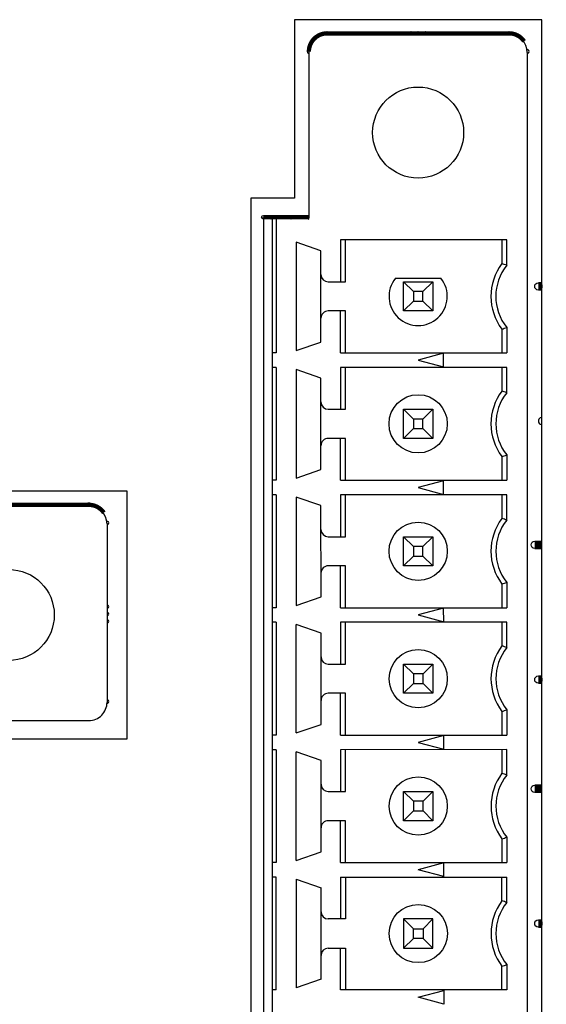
# Model space of a CAD drawing. Header units: millimetres. Extents: x 0 to 1189, y 0 to 841.
# Tile 38 of 44: x 906 to 920, y 511 to 538. Entities that reach past the tile are written whole.
import ezdxf

# ---------------------------------------------------------------- set-up
doc = ezdxf.new("R2010")
doc.units = ezdxf.units.MM
doc.header["$LTSCALE"] = 65.395
for name, color, linetype in [('REAR_CASE_IO07-SHAPE', 7, 'CONTINUOUS'), ('SUB_PCB-IO07-SHAPE', 7, 'CONTINUOUS'), ('TB_10P_3_5MM_TIANLI-SHAPE', 7, 'CONTINUOUS'), ('TB_20P_3_5MM_TIANLI-SHAPE', 7, 'CONTINUOUS')]:
    doc.layers.add(name, color=color, linetype=linetype)

msp = doc.modelspace()

# ---------------------------------------------------------------- linework, layer by layer
at = {"layer": 'REAR_CASE_IO07-SHAPE', "color": 7, "linetype": 'Continuous'}
for p, q in [((919.970641, 538.328399), (913.170641, 538.328399)), ((913.170641, 538.328399), (913.170641, 533.428399)), ((919.970641, 491.628399), (919.970641, 538.328399)), ((913.170641, 533.428399), (911.970641, 533.428399)), ((911.970641, 533.428399), (911.970641, 496.528399)), ((908.570641, 525.378399), (826.570641, 525.378399)), ((908.570641, 518.578399), (908.570641, 525.378399)), ((903.570641, 518.578399), (908.570641, 518.578399))]:
    msp.add_line(p, q, dxfattribs=at)
at = {"layer": 'SUB_PCB-IO07-SHAPE', "color": 7, "linetype": 'Continuous', "const_width": 0.1189}
for points in [[(914.066906, 537.953026, 0.414213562), (913.56694, 537.45296)], [(919.479134, 537.736387, 0.247159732), (919.066906, 537.953364)], [(907.932685, 524.786393, 0.247159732), (907.520471, 525.003399)]]:
    msp.add_lwpolyline(points, format="xyb", dxfattribs=at)
at = {"layer": 'SUB_PCB-IO07-SHAPE', "color": 7, "linetype": 'Continuous'}
for points, const_width in [([(919.066905, 537.953365), (914.066905, 537.953027)], 0.1189), ([(916.366384, 537.928183), (916.366383, 537.953182)], 0.1189), ([(916.567345, 537.953196), (916.567346, 537.928196)], 0.1189), ([(916.768306, 537.95321), (916.768308, 537.92821)], 0.1189), ([(912.317554, 532.902622), (913.567554, 532.902791)], 0.1189), ([(912.319971, 532.902622), (912.319971, 532.877622)], 0.1189), ([(912.519971, 532.902649), (912.519971, 532.877656)], 0.1189), ([(912.567554, 532.902656), (912.567556, 532.877656)], 0.1189), ([(912.569971, 532.902656), (912.569971, 532.877656)], 0.1189), ([(912.667556, 532.87767), (912.667554, 532.90267)], 0.1189), ([(913.069971, 532.877724), (913.069971, 532.902724)], 0.1189), ([(919.870637, 531.003396), (919.970641, 531.003396)], 0.2378), ([(907.520471, 525.003399), (827.620808, 525.003399)], 0.1189), ([(919.770637, 523.903396), (919.970641, 523.903396)], 0.2378), ([(919.970641, 520.203396), (919.870637, 520.203396)], 0.2378), ([(919.770637, 517.203396), (919.970641, 517.203396)], 0.2378), ([(919.970641, 513.503396), (919.870637, 513.503396)], 0.2378)]:
    msp.add_lwpolyline(points, dxfattribs=dict(at, const_width=const_width))
for centre, radius in [((914.066905, 537.953027), 0.05), ((916.366383, 537.953182), 0.05), ((916.567345, 537.953196), 0.05), ((916.768306, 537.95321), 0.05), ((919.066905, 537.953365), 0.05), ((912.317554, 532.902622), 0.05), ((912.319971, 532.902622), 0.05), ((912.519971, 532.902649), 0.05), ((912.567554, 532.902656), 0.05), ((912.569971, 532.902656), 0.05), ((912.667554, 532.90267), 0.05), ((913.069971, 532.902724), 0.05), ((919.870637, 531.003396), 0.1), ((919.770637, 523.903396), 0.1), ((919.870637, 520.203396), 0.1), ((919.770637, 517.203396), 0.1), ((919.870637, 513.503396), 0.1)]:
    msp.add_circle(centre, radius, dxfattribs=at)
for centre, radius, start, end in [((913.56694, 537.45296), 0.05, 90.9625668, 270), ((919.566939, 537.453432), 0.05, 270, 90.9625668), ((919.569971, 537.453432), 0.05, 270, 90.9625668), ((913.567554, 532.902791), 0.05, 90.9625668, 270), ((919.970637, 527.303396), 0.1, 89.9954499, 270.0045501), ((907.520471, 525.003399), 0.05, 0, 180.9625668), ((908.020471, 524.503432), 0.05, 270.0023583, 99.2763779), ((908.020627, 522.204833), 0.05, 270.0009825, 90.0067555), ((908.020641, 522.003872), 0.05, 269.999998, 90.0077399), ((908.020654, 521.80291), 0.05, 270.0005418, 90.0071962), ((908.020802, 519.603432), 0.05, 270.0017472, 90.0059907)]:
    msp.add_arc(centre, radius, start, end, dxfattribs=at)
at = {"layer": 'TB_10P_3_5MM_TIANLI-SHAPE', "color": 7, "linetype": 'Continuous'}
for p, q in [((919.067379, 537.928365), (914.067379, 537.928027)), ((913.567412, 537.42796), (913.568027, 532.877791)), ((919.570444, 492.528365), (919.570444, 537.428433)), ((912.318027, 532.877622), (913.568027, 532.877791)), ((912.320444, 532.877622), (912.320444, 497.078196)), ((912.570444, 497.078196), (912.570444, 532.877656)), ((912.668027, 532.87767), (912.668527, 529.17767)), ((919.002082, 532.278525), (914.434133, 532.277908)), ((914.434133, 532.277908), (914.434289, 531.127908)), ((914.568263, 531.127926), (914.568108, 532.277926)), ((918.868108, 532.278507), (918.868196, 531.628507)), ((919.002176, 531.5827), (919.002082, 532.278525)), ((913.898148, 531.982836), (913.218116, 532.217744)), ((913.218116, 532.217744), (913.218518, 529.237744)), ((913.898487, 529.472836), (913.898148, 531.982836)), ((915.94375, 531.228112), (917.192749, 531.228281)), ((914.098263, 531.127863), (914.568263, 531.127926)), ((916.168263, 531.128142), (916.968263, 531.12825)), ((916.168263, 531.128142), (916.436249, 530.860229)), ((916.168371, 530.328142), (916.168263, 531.128142)), ((916.70035, 530.860265), (916.968263, 531.12825)), ((916.968263, 531.12825), (916.968371, 530.32825)), ((916.70035, 530.860265), (916.436249, 530.860229)), ((916.436249, 530.860229), (916.436284, 530.596128)), ((916.700386, 530.596163), (916.70035, 530.860265)), ((916.436284, 530.596128), (916.168371, 530.328142)), ((916.436284, 530.596128), (916.700386, 530.596163)), ((916.968371, 530.32825), (916.700386, 530.596163)), ((914.568371, 530.327926), (914.098371, 530.327863)), ((914.434552, 529.177908), (914.434397, 530.327908)), ((914.568527, 529.177926), (914.568371, 530.327926)), ((916.968371, 530.32825), (916.168371, 530.328142)), ((918.868439, 529.828507), (918.868527, 529.178507)), ((919.002407, 529.874349), (919.002501, 529.178525)), ((913.218518, 529.237744), (913.898487, 529.472836)), ((912.668527, 529.17767), (912.568527, 529.177656)), ((914.434552, 529.177908), (919.002501, 529.178525)), ((917.268528, 529.165855), (916.568554, 528.978196)), ((917.268579, 528.790726), (917.268528, 529.165855)), ((912.668581, 528.77767), (912.568581, 528.777656)), ((912.668581, 528.77767), (912.668999, 525.67767)), ((913.89862, 528.482836), (913.218589, 528.717744)), ((913.218589, 528.717744), (913.218991, 525.737744)), ((919.002555, 528.778525), (914.434606, 528.777908)), ((914.434606, 528.777908), (914.434761, 527.627908)), ((914.568736, 527.627926), (914.568581, 528.777926)), ((916.568554, 528.978196), (917.268579, 528.790726)), ((918.868581, 528.778507), (918.868668, 528.128507)), ((919.002649, 528.0827), (919.002555, 528.778525)), ((913.898959, 525.972836), (913.89862, 528.482836)), ((916.168736, 527.628142), (916.968736, 527.62825)), ((916.700823, 527.360265), (916.968736, 527.62825)), ((916.968736, 527.62825), (916.968844, 526.82825)), ((914.098736, 527.627863), (914.568736, 527.627926)), ((916.168736, 527.628142), (916.436721, 527.360229)), ((916.168844, 526.828142), (916.168736, 527.628142)), ((916.700823, 527.360265), (916.436721, 527.360229)), ((916.436721, 527.360229), (916.436757, 527.096128)), ((916.700859, 527.096163), (916.700823, 527.360265)), ((916.436757, 527.096128), (916.168844, 526.828142)), ((916.436757, 527.096128), (916.700859, 527.096163)), ((916.968844, 526.82825), (916.700859, 527.096163)), ((914.568844, 526.827926), (914.098844, 526.827863)), ((914.435025, 525.677908), (914.434869, 526.827908)), ((914.568999, 525.677926), (914.568844, 526.827926)), ((916.968844, 526.82825), (916.168844, 526.828142)), ((918.868911, 526.328507), (918.868999, 525.678507)), ((919.00288, 526.374349), (919.002974, 525.678525)), ((913.218991, 525.737744), (913.898959, 525.972836)), ((912.668999, 525.67767), (912.568999, 525.677656)), ((914.435025, 525.677908), (919.002974, 525.678525)), ((917.269001, 525.665855), (916.569026, 525.478196)), ((916.569026, 525.478196), (917.269052, 525.290726)), ((917.269052, 525.290726), (917.269001, 525.665855)), ((912.669053, 525.27767), (912.569053, 525.277656)), ((912.669053, 525.27767), (912.669472, 522.17767)), ((913.899093, 524.982836), (913.219061, 525.217744)), ((913.219061, 525.217744), (913.219464, 522.237744)), ((919.003028, 525.278525), (914.435079, 525.277908)), ((914.435079, 525.277908), (914.435234, 524.127908)), ((914.569209, 524.127926), (914.569053, 525.277926)), ((918.869053, 525.278507), (918.869141, 524.628507)), ((919.003122, 524.5827), (919.003028, 525.278525)), ((913.899432, 522.472836), (913.899093, 524.982836)), ((914.099209, 524.127863), (914.569209, 524.127926)), ((916.169209, 524.128142), (916.969209, 524.12825)), ((916.169209, 524.128142), (916.437194, 523.860229)), ((916.169317, 523.328142), (916.169209, 524.128142)), ((916.701296, 523.860265), (916.969209, 524.12825)), ((916.969209, 524.12825), (916.969317, 523.32825)), ((916.701296, 523.860265), (916.437194, 523.860229)), ((916.437194, 523.860229), (916.43723, 523.596128)), ((916.701331, 523.596163), (916.701296, 523.860265)), ((916.43723, 523.596128), (916.169317, 523.328142)), ((916.43723, 523.596128), (916.701331, 523.596163)), ((916.969317, 523.32825), (916.701331, 523.596163)), ((914.569317, 523.327926), (914.099317, 523.327863)), ((914.435497, 522.177908), (914.435342, 523.327908)), ((914.569472, 522.177926), (914.569317, 523.327926)), ((916.969317, 523.32825), (916.169317, 523.328142)), ((918.869384, 522.828507), (918.869472, 522.178507)), ((919.003353, 522.874349), (919.003446, 522.178525)), ((913.219464, 522.237744), (913.899432, 522.472836)), ((912.669472, 522.17767), (912.569472, 522.177656)), ((914.435497, 522.177908), (919.003446, 522.178525)), ((917.269474, 522.165855), (916.569499, 521.978196)), ((916.569499, 521.978196), (917.269524, 521.790727)), ((917.269524, 521.790727), (917.269474, 522.165855)), ((912.669526, 521.77767), (912.569526, 521.777656)), ((912.669526, 521.77767), (912.669945, 518.67767)), ((913.899566, 521.482836), (913.219534, 521.717744)), ((913.219937, 518.737744), (913.219534, 521.717744)), ((919.003501, 521.778525), (914.435551, 521.777908)), ((914.435551, 521.777908), (914.435707, 520.627908)), ((914.569681, 520.627926), (914.569526, 521.777926)), ((918.869526, 521.778507), (918.869614, 521.128507)), ((919.003594, 521.0827), (919.003501, 521.778525)), ((913.899905, 518.972836), (913.899566, 521.482836)), ((914.099681, 520.627863), (914.569681, 520.627926)), ((916.169681, 520.628142), (916.969681, 520.62825)), ((916.169681, 520.628142), (916.437667, 520.360229)), ((916.169789, 519.828142), (916.169681, 520.628142)), ((916.701768, 520.360265), (916.969681, 520.62825)), ((916.969681, 520.62825), (916.969789, 519.82825)), ((916.701768, 520.360265), (916.437667, 520.360229)), ((916.437667, 520.360229), (916.437702, 520.096128)), ((916.701804, 520.096163), (916.701768, 520.360265)), ((916.437702, 520.096128), (916.169789, 519.828142)), ((916.437702, 520.096128), (916.701804, 520.096163)), ((916.969789, 519.82825), (916.701804, 520.096163)), ((914.569789, 519.827926), (914.099789, 519.827863)), ((914.43597, 518.677908), (914.435815, 519.827908)), ((914.569945, 518.677926), (914.569789, 519.827926)), ((916.969789, 519.82825), (916.169789, 519.828142)), ((918.869857, 519.328507), (918.869945, 518.678507)), ((919.003825, 519.374349), (919.003919, 518.678525)), ((913.219937, 518.737744), (913.899905, 518.972836)), ((912.669945, 518.67767), (912.569945, 518.677656)), ((914.43597, 518.677908), (919.003919, 518.678525)), ((917.269946, 518.665855), (916.569972, 518.478196)), ((916.569972, 518.478196), (917.269997, 518.290727)), ((917.269997, 518.290727), (917.269946, 518.665855)), ((912.669999, 518.27767), (912.569999, 518.277656)), ((912.669999, 518.27767), (912.670417, 515.17767)), ((913.900038, 517.982836), (913.220007, 518.217744)), ((913.220409, 515.237744), (913.220007, 518.217744)), ((919.003973, 518.278525), (914.436024, 518.277908)), ((914.436024, 518.277908), (914.436179, 517.127908)), ((914.570154, 517.127926), (914.569999, 518.277926)), ((918.869999, 518.278507), (918.870086, 517.628507)), ((919.004067, 517.5827), (919.003973, 518.278525)), ((913.900377, 515.472836), (913.900038, 517.982836)), ((914.100154, 517.127863), (914.570154, 517.127926)), ((916.170154, 517.128142), (916.970154, 517.12825)), ((916.170154, 517.128142), (916.438139, 516.860229)), ((916.170262, 516.328142), (916.170154, 517.128142)), ((916.702241, 516.860265), (916.970154, 517.12825)), ((916.970154, 517.12825), (916.970262, 516.32825)), ((916.702241, 516.860265), (916.438139, 516.860229)), ((916.438139, 516.860229), (916.438175, 516.596128)), ((916.702277, 516.596163), (916.702241, 516.860265)), ((916.438175, 516.596128), (916.170262, 516.328142)), ((916.438175, 516.596128), (916.702277, 516.596163)), ((916.970262, 516.32825), (916.702277, 516.596163)), ((914.570262, 516.327926), (914.100262, 516.327863)), ((914.436443, 515.177908), (914.436287, 516.327908)), ((914.570417, 515.177926), (914.570262, 516.327926)), ((916.970262, 516.32825), (916.170262, 516.328142)), ((918.870329, 515.828507), (918.870417, 515.178507)), ((919.004298, 515.874349), (919.004392, 515.178525)), ((913.220409, 515.237744), (913.900377, 515.472836)), ((912.670417, 515.17767), (912.570417, 515.177656)), ((914.436443, 515.177908), (919.004392, 515.178525)), ((917.270419, 515.165855), (916.570444, 514.978196)), ((917.270444, 514.790632), (916.570444, 514.978196)), ((917.270444, 514.790632), (917.270419, 515.165855)), ((912.670444, 514.778196), (912.570444, 514.778196)), ((912.670444, 511.678196), (912.670444, 514.778196)), ((913.220444, 514.718196), (913.900444, 514.483196)), ((913.220444, 514.718196), (913.220444, 511.738196)), ((914.43647, 514.778196), (919.004419, 514.778196)), ((914.43647, 514.778196), (914.43647, 513.628196)), ((914.570444, 514.778196), (914.570444, 513.628196)), ((918.870444, 514.128196), (918.870444, 514.778196)), ((919.004419, 514.082373), (919.004419, 514.778196)), ((913.900444, 511.973196), (913.900444, 514.483196)), ((914.570444, 513.628196), (914.100444, 513.628196)), ((916.970444, 513.628196), (916.170444, 513.628196)), ((916.438394, 513.360247), (916.170444, 513.628196)), ((916.170444, 513.628196), (916.170444, 512.828196)), ((916.970444, 513.628196), (916.702495, 513.360247)), ((916.970444, 512.828196), (916.970444, 513.628196)), ((916.438394, 513.360247), (916.702495, 513.360247)), ((916.438394, 513.096146), (916.438394, 513.360247)), ((916.702495, 513.360247), (916.702495, 513.096146)), ((916.170444, 512.828196), (916.438394, 513.096146)), ((916.702495, 513.096146), (916.438394, 513.096146)), ((916.702495, 513.096146), (916.970444, 512.828196)), ((914.100444, 512.828196), (914.570444, 512.828196)), ((914.43647, 511.678196), (914.43647, 512.828196)), ((914.570444, 512.828196), (914.570444, 511.678196)), ((916.170444, 512.828196), (916.970444, 512.828196)), ((918.870444, 511.678196), (918.870444, 512.328196)), ((919.004419, 512.374021), (919.004419, 511.678196)), ((913.900444, 511.973196), (913.220444, 511.738196)), ((912.670444, 511.678196), (912.570444, 511.678196)), ((919.004419, 511.678196), (914.43647, 511.678196)), ((916.570444, 511.478196), (917.270444, 511.665761)), ((917.270444, 511.290632), (916.570444, 511.478196)), ((917.270444, 511.665761), (917.270444, 511.290632))]:
    msp.add_line(p, q, dxfattribs=at)
for centre, radius in [((916.567906, 535.228196), 1.25), ((916.56879, 527.228196), 0.8), ((916.569263, 523.728196), 0.8), ((916.569735, 520.228196), 0.8), ((916.570208, 516.728196), 0.8), ((916.570444, 513.228196), 0.8)]:
    msp.add_circle(centre, radius, dxfattribs=at)
for centre, radius, start, end in [((914.067412, 537.428027), 0.5, 90.0038691, 180.0077381), ((919.067412, 537.428365), 0.5, 0.0077381, 90.0038691), ((920.068317, 530.728669), 1.5, 143.1378405, 216.8776358), ((920.068317, 530.728669), 1.366025, 141.3035551, 218.7119212), ((916.073824, 523.235937), 8.845549, 70.6672503, 71.5844157), ((914.098236, 531.327863), 0.2, 180.0077381, 270.0077381), ((916.568317, 530.728196), 0.8, 141.3255507, 38.6899256), ((914.098398, 530.127863), 0.2, 90.0077381, 180.0077381), ((916.0718, 538.220322), 8.845549, 288.4310605, 289.348226), ((920.06879, 527.228669), 1.5, 143.1378405, 216.8776358), ((920.06879, 527.228669), 1.366025, 141.3035551, 218.7119212), ((916.074297, 519.735937), 8.845549, 70.6672502, 71.5844157), ((914.098709, 527.827863), 0.2, 180.0077381, 270.0077381), ((914.098871, 526.627863), 0.2, 90.0077381, 180.0077381), ((916.072273, 534.720322), 8.845549, 288.4310605, 289.348226), ((920.069263, 523.728669), 1.5, 143.1378405, 216.8776358), ((920.069263, 523.728669), 1.366025, 141.3035551, 218.7119212), ((916.074769, 516.235937), 8.845549, 70.6672502, 71.5844157), ((914.099182, 524.327863), 0.2, 180.0077381, 270.0077381), ((914.099344, 523.127863), 0.2, 90.0077381, 180.0077381), ((916.072746, 531.220322), 8.845549, 288.4310605, 289.348226), ((920.069735, 520.228669), 1.5, 143.1378405, 216.8776358), ((920.069735, 520.228669), 1.366025, 141.3035551, 218.7119212), ((916.075242, 512.735937), 8.845549, 70.6672503, 71.5844157), ((914.099654, 520.827863), 0.2, 180.0077381, 270.0077381), ((914.099816, 519.627863), 0.2, 90.0077381, 180.0077381), ((916.073218, 527.720322), 8.845549, 288.4310605, 289.348226), ((920.070208, 516.728669), 1.5, 143.1378405, 216.8776358), ((916.075715, 509.235937), 8.845549, 70.6672502, 71.5844157), ((920.070208, 516.728669), 1.366025, 141.3035551, 218.7119212), ((914.100127, 517.327863), 0.2, 180.0077381, 270.0077381), ((914.100289, 516.127863), 0.2, 90.0077381, 180.0077381), ((916.073691, 524.220322), 8.845549, 288.4310605, 289.348226), ((920.070444, 513.228196), 1.5, 143.1301024, 216.8698976), ((916.074939, 505.736004), 8.845549, 70.6595121, 71.5766776), ((920.070444, 513.228196), 1.366025, 141.295817, 218.704183), ((914.100444, 513.828196), 0.2, 180, 270), ((914.100444, 512.628196), 0.2, 90, 180), ((916.074939, 520.720389), 8.845549, 288.4233225, 289.3404879)]:
    msp.add_arc(centre, radius, start, end, dxfattribs=at)
at = {"layer": 'TB_20P_3_5MM_TIANLI-SHAPE', "color": 7, "linetype": 'Continuous'}
for p, q in [((907.520472, 524.978399), (827.620808, 524.978399)), ((908.020472, 524.478433), (908.020803, 519.578433)), ((902.970641, 519.078399), (907.520803, 519.078399))]:
    msp.add_line(p, q, dxfattribs=at)
msp.add_circle((905.320641, 521.978595), 1.25, dxfattribs=at)
for centre, start, end in [((907.520472, 524.478399), 0.0038691, 90), ((907.520803, 519.578399), 270, 0.0038691)]:
    msp.add_arc(centre, 0.5, start, end, dxfattribs=at)

doc.saveas('drawing.dxf')
